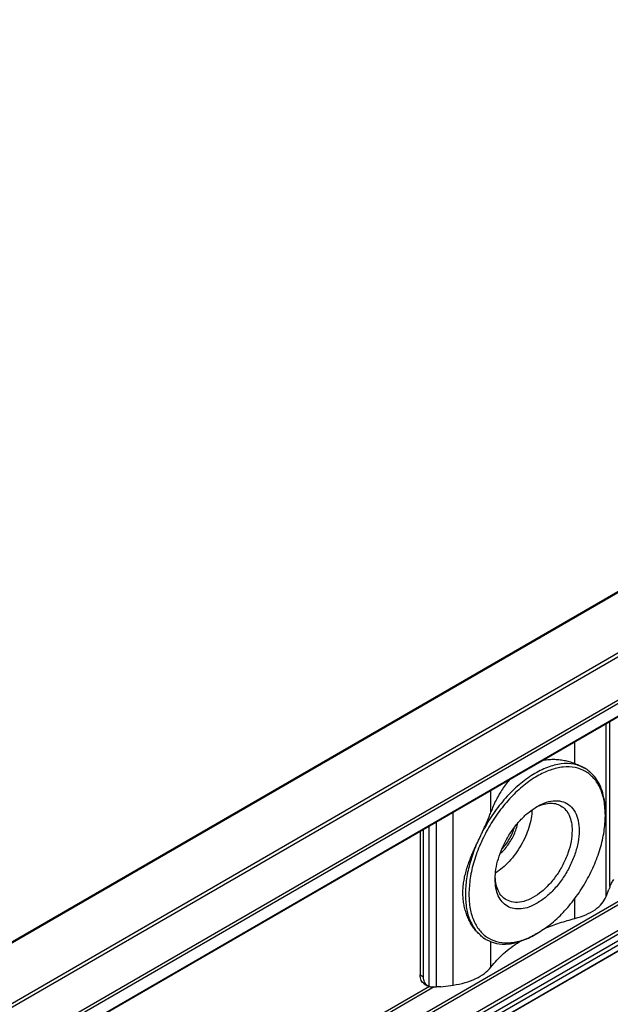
# Model space of a CAD drawing. Header units: millimetres. Extents: x -746 to 1006, y -92 to 517.
# Tile 30 of 59: x -134 to -114, y 4 to 37. Entities that reach past the tile are written whole.
import ezdxf

# ---------------------------------------------------------------- set-up
doc = ezdxf.new("R2010")
doc.units = ezdxf.units.MM

# ---------------------------------------------------------------- blocks, each defined once
blk = doc.blocks.new('SOPORTE_SV2-T__53', base_point=(-754.214, -216.003))
at = {"color": 7, "linetype": 'Continuous'}
for p, q in [((-241.521, 112.163), (-754.173, -184.548)), ((-747.05, -187.001), (-236.435, 108.529)), ((-736.578, -187.02), (-245.139, 97.413)), ((-244.039, 74.35), (-735.479, -210.082)), ((-344.775, 36.477), (-344.813, 36.499)), ((-342.714, 31.71), (-342.714, 31.915)), ((-361.417, 30.114), (-361.417, 15.593)), ((-361.082, 15.4), (-361.082, 30.307)), ((-342.639, 23.496), (-342.356, 24.212)), ((-354.794, 19.168), (-354.832, 19.19)), ((-349.633, 19.754), (-349.811, 19.653)), ((-361.004, 14.681), (-360.67, 14.487)), ((-359.327, 14.39), (-358.09, 14.553))]:
    blk.add_line(p, q, dxfattribs=at)
at = {"color": 3, "linetype": 'Continuous'}
for p, q in [((-747.25, -186.723), (-236.435, 108.924)), ((-736.678, -185.379), (-245.239, 99.054)), ((-736.537, -185.624), (-245.098, 98.809)), ((-736.537, -186.929), (-245.098, 97.504)), ((-245.239, 78.666), (-736.678, -205.766)), ((-245.098, 78.421), (-736.537, -206.011)), ((-245.098, 75.823), (-736.537, -208.61)), ((-244.894, 75.558), (-736.333, -208.874)), ((-243.787, 75.54), (-735.226, -208.892)), ((-243.596, 75.217), (-735.035, -209.216)), ((-244.01, 74.382), (-735.45, -210.05)), ((-456.925, -12.511), (-318.317, 67.712)), ((-456.629, -12.407), (-318.413, 67.589)), ((-342.639, 23.496), (-342.639, 40.982)), ((-342.251, 24.513), (-342.251, 41.207)), ((-345.785, 36.944), (-345.785, 39.161)), ((-354.281, 32.027), (-354.281, 34.244)), ((-358.09, 14.553), (-358.09, 32.039)), ((-359.79, 14.362), (-359.79, 31.055)), ((-360.516, 14.422), (-360.516, 30.635)), ((-345.785, 21.291), (-345.785, 23.317)), ((-354.281, 16.374), (-354.281, 18.926)), ((-361.417, 15.593), (-361.082, 15.4)), ((-360.014, 14.366), (-625.023, -139.015)), ((-360.492, 14.416), (-624.715, -138.51))]:
    blk.add_line(p, q, dxfattribs=at)
at = {"color": 7, "linetype": 'Continuous'}
for points, knots in [([(-344.775, 36.477), (-345.141, 36.64), (-345.901, 36.976), (-347.234, 36.961), (-348.633, 36.594), (-350.071, 35.86), (-351.492, 34.806), (-352.839, 33.468), (-354.076, 31.909), (-354.747, 30.74), (-355.086, 30.15)], [0, 0, 0, 0, 1.188653, 2.468107, 3.899292, 5.505218, 7.277699, 9.186534, 11.187082, 13.226255, 13.226255, 13.226255, 13.226255]), ([(-345.785, 36.944), (-345.977, 37.009), (-346.33, 37.13), (-346.875, 37.252), (-347.411, 37.328), (-347.974, 37.355), (-348.545, 37.332), (-348.925, 37.266), (-349.115, 37.234)], [0, 0, 0, 0, 0.608115, 1.118004, 1.674211, 2.231319, 2.806239, 3.384779, 3.384779, 3.384779, 3.384779]), ([(-345.785, 36.944), (-345.696, 36.91), (-345.522, 36.844), (-345.272, 36.736), (-345.035, 36.623), (-344.887, 36.54), (-344.813, 36.499)], [0, 0, 0, 0, 0.283447, 0.558742, 0.817664, 1.069222, 1.069222, 1.069222, 1.069222]), ([(-342.714, 31.71), (-342.736, 32.205), (-342.779, 33.142), (-343.171, 34.43), (-343.81, 35.476), (-344.7, 36.221), (-345.793, 36.615), (-347.021, 36.643), (-348.329, 36.325), (-349.674, 35.683), (-351.012, 34.744), (-352.295, 33.542), (-353.477, 32.123), (-354.513, 30.539), (-355.368, 28.849), (-356, 27.117), (-356.416, 25.407), (-356.474, 24.275), (-356.502, 23.73)], [0, 0, 0, 0, 1.480431, 2.804381, 3.995055, 5.107386, 6.220508, 7.413285, 8.740065, 10.223482, 11.859406, 13.624365, 15.481842, 17.387266, 19.292229, 21.148356, 22.911188, 24.544405, 24.544405, 24.544405, 24.544405]), ([(-344.483, 36.287), (-344.531, 36.321), (-344.626, 36.388), (-344.725, 36.448), (-344.775, 36.477)], [0, 0, 0, 0, 0.1747046, 0.3490898, 0.3490898, 0.3490898, 0.3490898]), ([(-344.483, 36.287), (-344.418, 36.23), (-344.289, 36.118), (-344.106, 35.945), (-343.933, 35.772), (-343.826, 35.654), (-343.773, 35.595)], [0, 0, 0, 0, 0.2591166, 0.5123818, 0.7548335, 0.9924199, 0.9924199, 0.9924199, 0.9924199]), ([(-352.323, 35.377), (-352.458, 35.224), (-352.743, 34.903), (-353.113, 34.385), (-353.459, 33.829), (-353.766, 33.251), (-354.044, 32.645), (-354.203, 32.231), (-354.281, 32.027)], [0, 0, 0, 0, 0.612705, 1.286731, 1.906205, 2.5758, 3.248883, 3.905335, 3.905335, 3.905335, 3.905335]), ([(-342.714, 31.915), (-342.725, 32.279), (-342.748, 32.979), (-342.955, 33.971), (-343.273, 34.858), (-343.61, 35.356), (-343.773, 35.595)], [0, 0, 0, 0, 1.089484, 2.097976, 3.029125, 3.894212, 3.894212, 3.894212, 3.894212]), ([(-349.774, 32.514), (-349.54, 32.623), (-349.098, 32.83), (-348.408, 32.961), (-347.759, 32.938), (-347.387, 32.767), (-347.206, 32.685)], [0, 0, 0, 0, 0.769155, 1.461007, 2.088437, 2.678436, 2.678436, 2.678436, 2.678436]), ([(-349.592, 32.622), (-349.284, 32.779), (-348.706, 33.073), (-347.789, 33.239), (-346.949, 33.128), (-346.239, 32.715), (-345.724, 32.04), (-345.422, 31.161), (-345.331, 30.125), (-345.448, 28.978), (-345.767, 27.772), (-346.272, 26.564), (-346.937, 25.411), (-347.734, 24.375), (-348.613, 23.483), (-349.286, 23.04), (-349.608, 22.827)], [0, 0, 0, 0, 1.031569, 1.939191, 2.750204, 3.524049, 4.335656, 5.244234, 6.276854, 7.431623, 8.686326, 10.005829, 11.347826, 12.667695, 13.92309, 15.078797, 15.078797, 15.078797, 15.078797]), ([(-355.086, 30.15), (-355.013, 30.307), (-354.868, 30.619), (-354.658, 31.088), (-354.459, 31.556), (-354.34, 31.871), (-354.281, 32.027)], [0, 0, 0, 0, 0.519779, 1.03101, 1.543522, 2.042905, 2.042905, 2.042905, 2.042905]), ([(-353.851, 25.265), (-353.833, 25.601), (-353.797, 26.299), (-353.54, 27.354), (-353.149, 28.423), (-352.621, 29.464), (-351.981, 30.441), (-351.249, 31.312), (-350.463, 32.061), (-349.875, 32.44), (-349.592, 32.622)], [0, 0, 0, 0, 1.007521, 2.095135, 3.24031, 4.415474, 5.590637, 6.735812, 7.823426, 8.830947, 8.830947, 8.830947, 8.830947]), ([(-350.107, 32.29), (-350.133, 31.996), (-350.186, 31.388), (-350.426, 30.476), (-350.774, 29.556), (-351.232, 28.66), (-351.781, 27.816), (-352.405, 27.057), (-353.076, 26.394), (-353.577, 26.045), (-353.819, 25.877)], [0, 0, 0, 0, 0.883325, 1.828477, 2.817611, 3.829543, 4.841474, 5.830609, 6.77576, 7.659085, 7.659085, 7.659085, 7.659085]), ([(-347.206, 32.685), (-347.036, 32.561), (-346.682, 32.305), (-346.331, 31.704), (-346.109, 30.982), (-346.085, 30.454), (-346.072, 30.176)], [0, 0, 0, 0, 0.626188, 1.296642, 2.04203, 2.875289, 2.875289, 2.875289, 2.875289]), ([(-353.366, 27.817), (-353.223, 27.951), (-352.931, 28.226), (-352.551, 28.705), (-352.211, 29.227), (-351.928, 29.782), (-351.702, 30.35), (-351.609, 30.74), (-351.563, 30.931)], [0, 0, 0, 0, 0.58827, 1.201661, 1.828033, 2.454405, 3.067796, 3.656067, 3.656067, 3.656067, 3.656067]), ([(-349.633, 19.754), (-349.174, 20.051), (-348.218, 20.667), (-346.94, 21.883), (-345.751, 23.299), (-344.711, 24.886), (-343.853, 26.579), (-343.218, 28.315), (-342.8, 30.029), (-342.742, 31.164), (-342.714, 31.71)], [0, 0, 0, 0, 1.637222, 3.404594, 5.265504, 7.175144, 9.084785, 10.945695, 12.713067, 14.350289, 14.350289, 14.350289, 14.350289]), ([(-355.797, 28.636), (-355.735, 28.759), (-355.612, 29.008), (-355.432, 29.385), (-355.255, 29.765), (-355.143, 30.021), (-355.086, 30.15)], [0, 0, 0, 0, 0.41371, 0.833461, 1.251311, 1.67277, 1.67277, 1.67277, 1.67277]), ([(-353.184, 28.284), (-353.041, 28.446), (-352.75, 28.775), (-352.392, 29.332), (-352.088, 29.919), (-351.947, 30.335), (-351.878, 30.54)], [0, 0, 0, 0, 0.648659, 1.314288, 1.979918, 2.628576, 2.628576, 2.628576, 2.628576]), ([(-346.072, 30.176), (-346.095, 29.804), (-346.143, 29.026), (-346.479, 27.863), (-346.982, 26.703), (-347.648, 25.608), (-348.437, 24.636), (-349.308, 23.841), (-350.217, 23.259), (-351.117, 22.934), (-351.987, 22.857), (-352.481, 23.065), (-352.717, 23.165)], [0, 0, 0, 0, 1.115347, 2.330673, 3.60782, 4.901116, 6.163054, 7.349737, 8.426782, 9.376579, 10.20771, 10.964124, 10.964124, 10.964124, 10.964124]), ([(-355.797, 20.05), (-355.89, 20.17), (-356.081, 20.417), (-356.287, 20.754), (-356.441, 21.042), (-356.552, 21.273), (-356.653, 21.507), (-356.745, 21.747), (-356.826, 21.991), (-356.9, 22.249), (-356.963, 22.51), (-357.034, 22.876), (-357.091, 23.329), (-357.113, 23.893), (-357.089, 24.456), (-357.017, 25.039), (-356.902, 25.623), (-356.744, 26.219), (-356.551, 26.816), (-356.323, 27.422), (-356.071, 28.029), (-355.888, 28.433), (-355.797, 28.636)], [0, 0, 0, 0, 0.455076, 0.936784, 1.182747, 1.434993, 1.704547, 1.948557, 2.205283, 2.474289, 2.752836, 3.011899, 3.591303, 4.12041, 4.705888, 5.277434, 5.882338, 6.490591, 7.124863, 7.766309, 8.429909, 9.096958, 9.096958, 9.096958, 9.096958]), ([(-355.797, 28.636), (-356.005, 28.079), (-356.411, 26.993), (-356.763, 25.343), (-356.897, 23.776), (-356.783, 22.345), (-356.455, 21.07), (-356.009, 20.378), (-355.797, 20.05)], [0, 0, 0, 0, 1.781311, 3.473465, 5.046169, 6.479962, 7.771043, 8.936929, 8.936929, 8.936929, 8.936929]), ([(-349.608, 22.827), (-349.879, 22.687), (-350.392, 22.42), (-351.2, 22.23), (-351.955, 22.246), (-352.628, 22.489), (-353.176, 22.948), (-353.569, 23.591), (-353.81, 24.384), (-353.837, 24.96), (-353.851, 25.265)], [0, 0, 0, 0, 0.912872, 1.729352, 2.463369, 3.148367, 3.832879, 4.565601, 5.380339, 6.291374, 6.291374, 6.291374, 6.291374]), ([(-352.717, 23.165), (-352.878, 23.28), (-353.211, 23.518), (-353.554, 24.07), (-353.784, 24.732), (-353.825, 25.22), (-353.847, 25.476)], [0, 0, 0, 0, 0.589999, 1.21743, 1.909281, 2.678436, 2.678436, 2.678436, 2.678436]), ([(-342.251, 24.513), (-342.23, 24.569), (-342.186, 24.688), (-342.089, 24.861), (-341.975, 25.043), (-341.892, 25.164), (-341.849, 25.227)], [0, 0, 0, 0, 0.1795326, 0.3788933, 0.5940942, 0.8214453, 0.8214453, 0.8214453, 0.8214453]), ([(-342.251, 24.513), (-342.268, 24.46), (-342.3, 24.359), (-342.338, 24.259), (-342.356, 24.212)], [0, 0, 0, 0, 0.1667393, 0.3192904, 0.3192904, 0.3192904, 0.3192904]), ([(-356.502, 23.73), (-356.48, 23.237), (-356.437, 22.302), (-356.047, 21.015), (-355.411, 19.971), (-354.525, 19.225), (-353.436, 18.828), (-352.214, 18.797), (-350.904, 19.099), (-350.072, 19.528), (-349.633, 19.754)], [0, 0, 0, 0, 1.477141, 2.798511, 3.987042, 5.097103, 6.207163, 7.395695, 8.717064, 10.194205, 10.194205, 10.194205, 10.194205]), ([(-345.785, 21.291), (-345.412, 21.402), (-344.7, 21.614), (-343.779, 22.127), (-343.044, 22.734), (-342.768, 23.253), (-342.639, 23.496)], [0, 0, 0, 0, 1.163911, 2.219114, 3.150389, 3.968074, 3.968074, 3.968074, 3.968074]), ([(-348.796, 20.294), (-348.312, 20.485), (-347.327, 20.872), (-346.305, 21.15), (-345.785, 21.291)], [0, 0, 0, 0, 1.558601, 3.174184, 3.174184, 3.174184, 3.174184]), ([(-355.086, 19.358), (-355.143, 19.41), (-355.259, 19.518), (-355.434, 19.685), (-355.615, 19.863), (-355.735, 19.987), (-355.797, 20.05)], [0, 0, 0, 0, 0.2310341, 0.4757294, 0.7261986, 0.9918478, 0.9918478, 0.9918478, 0.9918478]), ([(-355.086, 19.358), (-355.039, 19.324), (-354.944, 19.257), (-354.844, 19.197), (-354.794, 19.168)], [0, 0, 0, 0, 0.1747069, 0.3490944, 0.3490944, 0.3490944, 0.3490944]), ([(-354.832, 19.19), (-354.852, 19.202), (-354.895, 19.227), (-354.959, 19.268), (-355.024, 19.312), (-355.066, 19.343), (-355.086, 19.358)], [0, 0, 0, 0, 0.0706352, 0.148623, 0.2290309, 0.3052361, 0.3052361, 0.3052361, 0.3052361]), ([(-354.794, 19.168), (-354.444, 19.011), (-353.721, 18.685), (-352.455, 18.676), (-351.115, 18.979), (-350.261, 19.42), (-349.811, 19.653)], [0, 0, 0, 0, 1.138524, 2.35753, 3.712781, 5.227798, 5.227798, 5.227798, 5.227798]), ([(-354.281, 16.374), (-353.876, 16.845), (-353.029, 17.832), (-351.955, 18.566), (-351.393, 18.95)], [0, 0, 0, 0, 1.853687, 3.88452, 3.88452, 3.88452, 3.88452]), ([(-358.09, 14.553), (-357.685, 14.622), (-356.902, 14.756), (-355.836, 15.161), (-354.927, 15.671), (-354.487, 16.15), (-354.281, 16.374)], [0, 0, 0, 0, 1.229604, 2.37558, 3.408576, 4.317336, 4.317336, 4.317336, 4.317336]), ([(-361.004, 14.681), (-361.066, 14.726), (-361.195, 14.819), (-361.323, 15.037), (-361.403, 15.3), (-361.412, 15.492), (-361.417, 15.593)], [0, 0, 0, 0, 0.227705, 0.471506, 0.742556, 1.04556, 1.04556, 1.04556, 1.04556]), ([(-360.67, 14.487), (-360.732, 14.532), (-360.86, 14.625), (-360.988, 14.844), (-361.069, 15.106), (-361.078, 15.298), (-361.082, 15.4)], [0, 0, 0, 0, 0.227705, 0.471506, 0.742556, 1.04556, 1.04556, 1.04556, 1.04556]), ([(-360.516, 14.422), (-360.543, 14.431), (-360.596, 14.448), (-360.645, 14.474), (-360.67, 14.487)], [0, 0, 0, 0, 0.0838297, 0.1668091, 0.1668091, 0.1668091, 0.1668091]), ([(-360.516, 14.422), (-360.468, 14.411), (-360.364, 14.387), (-360.191, 14.372), (-359.998, 14.364), (-359.861, 14.363), (-359.79, 14.362)], [0, 0, 0, 0, 0.1502726, 0.3200426, 0.5180519, 0.7310186, 0.7310186, 0.7310186, 0.7310186]), ([(-359.327, 14.39), (-359.404, 14.381), (-359.558, 14.363), (-359.713, 14.362), (-359.79, 14.362)], [0, 0, 0, 0, 0.2337301, 0.4640681, 0.4640681, 0.4640681, 0.4640681])]:
    blk.add_open_spline(points, degree=3, knots=knots, dxfattribs=at)
blk = doc.blocks.new('Iso4', base_point=(-688.05, -165.15))
blk.add_blockref('SOPORTE_SV2-T__53', (-754.214, -216.003))

msp = doc.modelspace()

# ---------------------------------------------------------------- block references
at = {"xscale": 0.33333333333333, "yscale": 0.33333333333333, "zscale": 0.33333333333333}
msp.add_blockref('Iso4', (-229.35, -55.05), dxfattribs=at)

doc.saveas('drawing.dxf')
